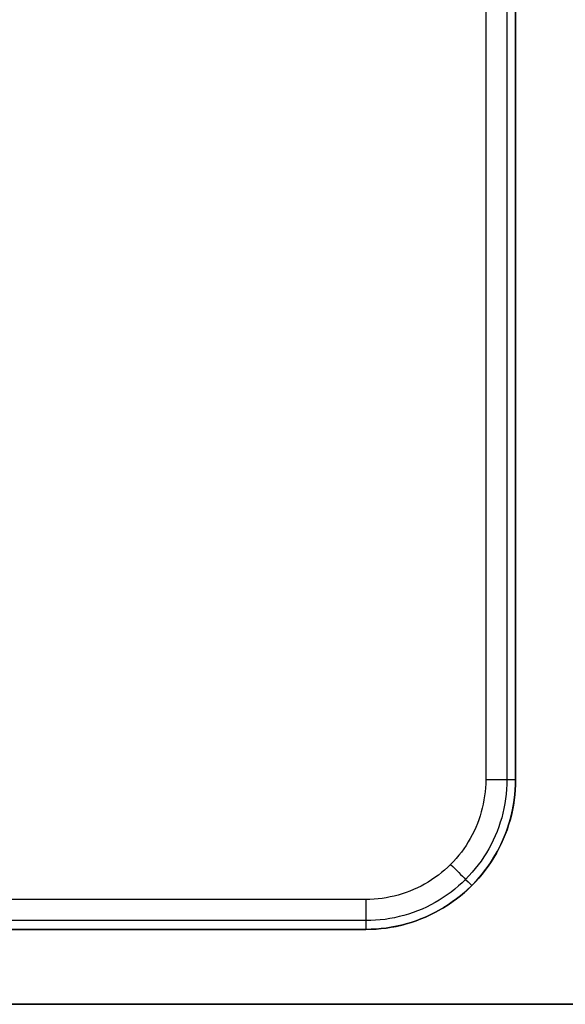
# Model space of a CAD drawing. Extents: x 852 to 2339, y -263 to 263.
# Tile 15 of 37: x 1289 to 1362, y -263 to -131. Entities that reach past the tile are written whole.
import ezdxf

# ---------------------------------------------------------------- set-up
doc = ezdxf.new("R2010")
doc.units = 0
doc.layers.add('PREDEFINITO', color=7, linetype='CONTINUOUS')

msp = doc.modelspace()

# ---------------------------------------------------------------- linework, layer by layer
at = {"layer": 'PREDEFINITO'}
for p, q in [((1350.97, 142.59, 440), (1350.97, -232.79, 440)), ((1353.8, 142.59, 438.83), (1353.8, -232.79, 438.83)), ((1354.97, -192.79, 380), (1354.97, 98.57, 380)), ((1354.97, 98.57, 435), (1354.97, -192.79, 435)), ((1354.97, 98.57, 436), (1354.97, -192.79, 436)), ((1354.97, -192.79, 380), (1354.97, 98.57, 380)), ((1354.97, 98.57, 435), (1354.97, -192.79, 435)), ((1354.97, -192.79, 407.5), (1354.97, 98.57, 407.5)), ((1354.97, -232.79, 380), (1354.97, -192.79, 380)), ((1354.97, -192.79, 435), (1354.97, -232.79, 435)), ((1354.97, -192.79, 436), (1354.97, -232.79, 436)), ((1354.97, -192.79, 435), (1354.97, -192.79, 436)), ((1354.97, -232.79, 380), (1354.97, -192.79, 380)), ((1354.97, -192.79, 435), (1354.97, -232.79, 435)), ((1354.97, -232.79, 407.5), (1354.97, -192.79, 407.5)), ((1354.97, -192.79, 380), (1354.97, -192.79, 435)), ((1350.94, -233.89, 440), (1350.89, -234.43, 440)), ((1350.97, -233.34, 440), (1350.94, -233.89, 440)), ((1350.97, -232.79, 440), (1350.97, -233.34, 440)), ((1353.79, -233.44, 438.83), (1353.76, -234.08, 438.83)), ((1353.8, -232.79, 438.83), (1353.79, -233.44, 438.83)), ((1354.96, -233.48, 435), (1354.93, -234.16, 435)), ((1354.96, -233.48, 436), (1354.93, -234.16, 436)), ((1354.93, -234.16, 380), (1354.96, -233.48, 380)), ((1354.96, -233.48, 435), (1354.93, -234.16, 435)), ((1354.93, -234.16, 407.5), (1354.96, -233.48, 407.5)), ((1354.97, -232.79, 435), (1354.96, -233.48, 435)), ((1354.97, -232.79, 436), (1354.96, -233.48, 436)), ((1354.96, -233.48, 380), (1354.97, -232.79, 380)), ((1354.97, -232.79, 435), (1354.96, -233.48, 435)), ((1354.96, -233.48, 407.5), (1354.97, -232.79, 407.5)), ((1354.97, -232.79, 435), (1354.97, -232.79, 436)), ((1354.97, -232.79, 380), (1354.97, -232.79, 435)), ((1350.83, -234.97, 440), (1350.74, -235.51, 440)), ((1350.89, -234.43, 440), (1350.83, -234.97, 440)), ((1353.71, -234.72, 438.83), (1353.63, -235.36, 438.83)), ((1353.76, -234.08, 438.83), (1353.71, -234.72, 438.83)), ((1354.87, -234.84, 435), (1354.79, -235.52, 435)), ((1354.87, -234.84, 436), (1354.79, -235.52, 436)), ((1354.79, -235.52, 380), (1354.87, -234.84, 380)), ((1354.87, -234.84, 435), (1354.79, -235.52, 435)), ((1354.79, -235.52, 407.5), (1354.87, -234.84, 407.5)), ((1354.93, -234.16, 435), (1354.87, -234.84, 435)), ((1354.93, -234.16, 436), (1354.87, -234.84, 436)), ((1354.87, -234.84, 380), (1354.93, -234.16, 380)), ((1354.93, -234.16, 435), (1354.87, -234.84, 435)), ((1354.87, -234.84, 407.5), (1354.93, -234.16, 407.5)), ((1350.52, -236.58, 440), (1350.38, -237.11, 440)), ((1350.64, -236.05, 440), (1350.52, -236.58, 440)), ((1350.74, -235.51, 440), (1350.64, -236.05, 440)), ((1353.41, -236.63, 438.83), (1353.27, -237.25, 438.83)), ((1353.53, -235.99, 438.83), (1353.41, -236.63, 438.83)), ((1353.63, -235.36, 438.83), (1353.53, -235.99, 438.83)), ((1354.68, -236.19, 435), (1354.56, -236.86, 435)), ((1354.68, -236.19, 436), (1354.56, -236.86, 436)), ((1354.56, -236.86, 380), (1354.68, -236.19, 380)), ((1354.68, -236.19, 435), (1354.56, -236.86, 435)), ((1354.56, -236.86, 407.5), (1354.68, -236.19, 407.5)), ((1354.79, -235.52, 435), (1354.68, -236.19, 435)), ((1354.79, -235.52, 436), (1354.68, -236.19, 436)), ((1354.68, -236.19, 380), (1354.79, -235.52, 380)), ((1354.79, -235.52, 435), (1354.68, -236.19, 435)), ((1354.68, -236.19, 407.5), (1354.79, -235.52, 407.5)), ((1350.23, -237.64, 440), (1350.05, -238.15, 440)), ((1350.38, -237.11, 440), (1350.23, -237.64, 440)), ((1353.11, -237.88, 438.83), (1352.92, -238.49, 438.83)), ((1353.27, -237.25, 438.83), (1353.11, -237.88, 438.83)), ((1354.41, -237.53, 435), (1354.23, -238.19, 435)), ((1354.41, -237.53, 436), (1354.23, -238.19, 436)), ((1354.23, -238.19, 380), (1354.41, -237.53, 380)), ((1354.41, -237.53, 435), (1354.23, -238.19, 435)), ((1354.23, -238.19, 407.5), (1354.41, -237.53, 407.5)), ((1354.56, -236.86, 435), (1354.41, -237.53, 435)), ((1354.56, -236.86, 436), (1354.41, -237.53, 436)), ((1354.41, -237.53, 380), (1354.56, -236.86, 380)), ((1354.56, -236.86, 435), (1354.41, -237.53, 435)), ((1354.41, -237.53, 407.5), (1354.56, -236.86, 407.5)), ((1349.65, -239.17, 440), (1349.43, -239.67, 440)), ((1349.86, -238.67, 440), (1349.65, -239.17, 440)), ((1350.05, -238.15, 440), (1349.86, -238.67, 440)), ((1352.72, -239.1, 438.83), (1352.49, -239.7, 438.83)), ((1352.92, -238.49, 438.83), (1352.72, -239.1, 438.83)), ((1354.04, -238.84, 435), (1353.82, -239.49, 435)), ((1354.04, -238.84, 436), (1353.82, -239.49, 436)), ((1353.82, -239.49, 380), (1354.04, -238.84, 380)), ((1354.04, -238.84, 435), (1353.82, -239.49, 435)), ((1353.82, -239.49, 407.5), (1354.04, -238.84, 407.5)), ((1354.23, -238.19, 435), (1354.04, -238.84, 435)), ((1354.23, -238.19, 436), (1354.04, -238.84, 436)), ((1354.04, -238.84, 380), (1354.23, -238.19, 380)), ((1354.23, -238.19, 435), (1354.04, -238.84, 435)), ((1354.04, -238.84, 407.5), (1354.23, -238.19, 407.5)), ((1349.18, -240.16, 440), (1348.92, -240.64, 440)), ((1349.43, -239.67, 440), (1349.18, -240.16, 440)), ((1352.25, -240.3, 438.83), (1351.98, -240.88, 438.83)), ((1352.49, -239.7, 438.83), (1352.25, -240.3, 438.83)), ((1353.58, -240.13, 435), (1353.32, -240.76, 435)), ((1353.58, -240.13, 436), (1353.32, -240.76, 436)), ((1353.32, -240.76, 380), (1353.58, -240.13, 380)), ((1353.58, -240.13, 435), (1353.32, -240.76, 435)), ((1353.32, -240.76, 407.5), (1353.58, -240.13, 407.5)), ((1353.82, -239.49, 435), (1353.58, -240.13, 435)), ((1353.82, -239.49, 436), (1353.58, -240.13, 436)), ((1353.58, -240.13, 380), (1353.82, -239.49, 380)), ((1353.82, -239.49, 435), (1353.58, -240.13, 435)), ((1353.58, -240.13, 407.5), (1353.82, -239.49, 407.5)), ((1348.36, -241.57, 440), (1348.05, -242.02, 440)), ((1348.65, -241.11, 440), (1348.36, -241.57, 440)), ((1348.92, -240.64, 440), (1348.65, -241.11, 440)), ((1351.7, -241.46, 438.83), (1351.39, -242.02, 438.83)), ((1351.98, -240.88, 438.83), (1351.7, -241.46, 438.83)), ((1353.04, -241.38, 435), (1352.73, -242, 435)), ((1353.04, -241.38, 436), (1352.73, -242, 436)), ((1352.73, -242, 380), (1353.04, -241.38, 380)), ((1353.04, -241.38, 435), (1352.73, -242, 435)), ((1352.73, -242, 407.5), (1353.04, -241.38, 407.5)), ((1353.32, -240.76, 435), (1353.04, -241.38, 435)), ((1353.32, -240.76, 436), (1353.04, -241.38, 436)), ((1353.04, -241.38, 380), (1353.32, -240.76, 380)), ((1353.32, -240.76, 435), (1353.04, -241.38, 435)), ((1353.04, -241.38, 407.5), (1353.32, -240.76, 407.5)), ((1347.39, -242.89, 440), (1347.04, -243.31, 440)), ((1347.73, -242.46, 440), (1347.39, -242.89, 440)), ((1348.05, -242.02, 440), (1347.73, -242.46, 440)), ((1350.72, -243.12, 438.83), (1350.36, -243.66, 438.83)), ((1351.07, -242.58, 438.83), (1350.72, -243.12, 438.83)), ((1351.39, -242.02, 438.83), (1351.07, -242.58, 438.83)), ((1352.06, -243.19, 435), (1351.7, -243.76, 435)), ((1352.06, -243.19, 436), (1351.7, -243.76, 436)), ((1351.7, -243.76, 380), (1352.06, -243.19, 380)), ((1352.06, -243.19, 435), (1351.7, -243.76, 435)), ((1351.7, -243.76, 407.5), (1352.06, -243.19, 407.5)), ((1352.41, -242.6, 435), (1352.06, -243.19, 435)), ((1352.41, -242.6, 436), (1352.06, -243.19, 436)), ((1352.06, -243.19, 380), (1352.41, -242.6, 380)), ((1352.41, -242.6, 435), (1352.06, -243.19, 435)), ((1352.06, -243.19, 407.5), (1352.41, -242.6, 407.5)), ((1352.73, -242, 435), (1352.41, -242.6, 435)), ((1352.73, -242, 436), (1352.41, -242.6, 436)), ((1352.41, -242.6, 380), (1352.73, -242, 380)), ((1352.73, -242, 435), (1352.41, -242.6, 435)), ((1352.41, -242.6, 407.5), (1352.73, -242, 407.5)), ((1345.9, -244.49, 440), (1345.49, -244.86, 440)), ((1346.29, -244.11, 440), (1345.9, -244.49, 440)), ((1346.67, -243.72, 440), (1346.29, -244.11, 440)), ((1347.04, -243.31, 440), (1346.67, -243.72, 440)), ((1349.98, -244.17, 438.83), (1349.58, -244.68, 438.83)), ((1350.36, -243.66, 438.83), (1349.98, -244.17, 438.83)), ((1351.31, -244.33, 435), (1350.91, -244.88, 435)), ((1351.31, -244.33, 436), (1350.91, -244.88, 436)), ((1350.91, -244.88, 380), (1351.31, -244.33, 380)), ((1351.31, -244.33, 435), (1350.91, -244.88, 435)), ((1350.91, -244.88, 407.5), (1351.31, -244.33, 407.5)), ((1351.7, -243.76, 435), (1351.31, -244.33, 435)), ((1351.7, -243.76, 436), (1351.31, -244.33, 436)), ((1351.31, -244.33, 380), (1351.7, -243.76, 380)), ((1351.7, -243.76, 435), (1351.31, -244.33, 435)), ((1351.31, -244.33, 407.5), (1351.7, -243.76, 407.5)), ((1344.2, -245.87, 440), (1343.75, -246.18, 440)), ((1344.65, -245.55, 440), (1344.2, -245.87, 440)), ((1345.07, -245.21, 440), (1344.65, -245.55, 440)), ((1345.49, -244.86, 440), (1345.07, -245.21, 440)), ((1348.74, -245.65, 438.83), (1348.29, -246.11, 438.83)), ((1349.17, -245.17, 438.83), (1348.74, -245.65, 438.83)), ((1349.58, -244.68, 438.83), (1349.17, -245.17, 438.83)), ((1350.49, -245.42, 435), (1350.05, -245.94, 435)), ((1350.49, -245.42, 436), (1350.05, -245.94, 436)), ((1350.05, -245.94, 380), (1350.49, -245.42, 380)), ((1350.49, -245.42, 435), (1350.05, -245.94, 435)), ((1350.05, -245.94, 407.5), (1350.49, -245.42, 407.5)), ((1350.91, -244.88, 435), (1350.49, -245.42, 435)), ((1350.91, -244.88, 436), (1350.49, -245.42, 436)), ((1350.49, -245.42, 380), (1350.91, -244.88, 380)), ((1350.91, -244.88, 435), (1350.49, -245.42, 435)), ((1350.49, -245.42, 407.5), (1350.91, -244.88, 407.5)), ((1342.34, -247, 440), (1341.85, -247.25, 440)), ((1342.82, -246.74, 440), (1342.34, -247, 440)), ((1343.29, -246.47, 440), (1342.82, -246.74, 440)), ((1343.75, -246.18, 440), (1343.29, -246.47, 440)), ((1347.35, -246.99, 438.83), (1346.86, -247.4, 438.83)), ((1347.83, -246.56, 438.83), (1347.35, -246.99, 438.83)), ((1348.29, -246.11, 438.83), (1347.83, -246.56, 438.83)), ((1349.12, -246.94, 435), (1348.63, -247.41, 435)), ((1349.12, -246.94, 436), (1348.63, -247.41, 436)), ((1348.63, -247.41, 380), (1349.12, -246.94, 380)), ((1349.12, -246.94, 435), (1348.63, -247.41, 435)), ((1348.63, -247.41, 407.5), (1349.12, -246.94, 407.5)), ((1349.59, -246.45, 435), (1349.12, -246.94, 435)), ((1349.59, -246.45, 436), (1349.12, -246.94, 436)), ((1349.12, -246.94, 380), (1349.59, -246.45, 380)), ((1349.59, -246.45, 435), (1349.12, -246.94, 435)), ((1349.12, -246.94, 407.5), (1349.59, -246.45, 407.5)), ((1350.05, -245.94, 435), (1349.59, -246.45, 435)), ((1350.05, -245.94, 436), (1349.59, -246.45, 436)), ((1349.59, -246.45, 380), (1350.05, -245.94, 380)), ((1350.05, -245.94, 435), (1349.59, -246.45, 435)), ((1349.59, -246.45, 407.5), (1350.05, -245.94, 407.5)), ((1338.23, -248.46, 440), (1337.69, -248.56, 440)), ((1338.76, -248.34, 440), (1338.23, -248.46, 440)), ((1339.29, -248.2, 440), (1338.76, -248.34, 440)), ((1339.82, -248.05, 440), (1339.29, -248.2, 440)), ((1340.33, -247.87, 440), (1339.82, -248.05, 440)), ((1340.85, -247.68, 440), (1340.33, -247.87, 440)), ((1341.35, -247.47, 440), (1340.85, -247.68, 440)), ((1341.85, -247.25, 440), (1341.35, -247.47, 440)), ((1345.84, -248.18, 438.83), (1345.3, -248.54, 438.83)), ((1346.35, -247.8, 438.83), (1345.84, -248.18, 438.83)), ((1346.86, -247.4, 438.83), (1346.35, -247.8, 438.83)), ((1347.6, -248.31, 435), (1347.06, -248.73, 435)), ((1347.6, -248.31, 436), (1347.06, -248.73, 436)), ((1347.06, -248.73, 380), (1347.6, -248.31, 380)), ((1347.6, -248.31, 435), (1347.06, -248.73, 435)), ((1347.06, -248.73, 407.5), (1347.6, -248.31, 407.5)), ((1348.12, -247.87, 435), (1347.6, -248.31, 435)), ((1348.12, -247.87, 436), (1347.6, -248.31, 436)), ((1347.6, -248.31, 380), (1348.12, -247.87, 380)), ((1348.12, -247.87, 435), (1347.6, -248.31, 435)), ((1347.6, -248.31, 407.5), (1348.12, -247.87, 407.5)), ((1348.63, -247.41, 435), (1348.12, -247.87, 435)), ((1348.63, -247.41, 436), (1348.12, -247.87, 436)), ((1348.12, -247.87, 380), (1348.63, -247.41, 380)), ((1348.63, -247.41, 435), (1348.12, -247.87, 435)), ((1348.12, -247.87, 407.5), (1348.63, -247.41, 407.5)), ((1334.97, -248.79, 440), (951.03, -248.79, 440)), ((1335.52, -248.79, 440), (1334.97, -248.79, 440)), ((1336.07, -248.76, 440), (1335.52, -248.79, 440)), ((1336.61, -248.71, 440), (1336.07, -248.76, 440)), ((1337.15, -248.65, 440), (1336.61, -248.71, 440)), ((1337.69, -248.56, 440), (1337.15, -248.65, 440)), ((1343.06, -249.8, 438.83), (1342.48, -250.07, 438.83)), ((1343.64, -249.52, 438.83), (1343.06, -249.8, 438.83)), ((1344.21, -249.21, 438.83), (1343.64, -249.52, 438.83)), ((1344.76, -248.89, 438.83), (1344.21, -249.21, 438.83)), ((1345.3, -248.54, 438.83), (1344.76, -248.89, 438.83)), ((1345.94, -249.52, 435), (1345.37, -249.88, 435)), ((1345.94, -249.52, 436), (1345.37, -249.88, 436)), ((1345.37, -249.88, 380), (1345.94, -249.52, 380)), ((1345.94, -249.52, 435), (1345.37, -249.88, 435)), ((1345.37, -249.88, 407.5), (1345.94, -249.52, 407.5)), ((1346.51, -249.13, 435), (1345.94, -249.52, 435)), ((1346.51, -249.13, 436), (1345.94, -249.52, 436)), ((1345.94, -249.52, 380), (1346.51, -249.13, 380)), ((1346.51, -249.13, 435), (1345.94, -249.52, 435)), ((1345.94, -249.52, 407.5), (1346.51, -249.13, 407.5)), ((1347.06, -248.73, 435), (1346.51, -249.13, 435)), ((1347.06, -248.73, 436), (1346.51, -249.13, 436)), ((1346.51, -249.13, 380), (1347.06, -248.73, 380)), ((1347.06, -248.73, 435), (1346.51, -249.13, 435)), ((1346.51, -249.13, 407.5), (1347.06, -248.73, 407.5)), ((1339.43, -251.09, 438.83), (1338.81, -251.23, 438.83)), ((1340.06, -250.93, 438.83), (1339.43, -251.09, 438.83)), ((1340.67, -250.74, 438.83), (1340.06, -250.93, 438.83)), ((1341.28, -250.54, 438.83), (1340.67, -250.74, 438.83)), ((1341.88, -250.31, 438.83), (1341.28, -250.54, 438.83)), ((1342.48, -250.07, 438.83), (1341.88, -250.31, 438.83)), ((1343.56, -250.86, 435), (1342.94, -251.14, 435)), ((1343.56, -250.86, 436), (1342.94, -251.14, 436)), ((1342.94, -251.14, 380), (1343.56, -250.86, 380)), ((1343.56, -250.86, 435), (1342.94, -251.14, 435)), ((1342.94, -251.14, 407.5), (1343.56, -250.86, 407.5)), ((1344.18, -250.55, 435), (1343.56, -250.86, 435)), ((1344.18, -250.55, 436), (1343.56, -250.86, 436)), ((1343.56, -250.86, 380), (1344.18, -250.55, 380)), ((1344.18, -250.55, 435), (1343.56, -250.86, 435)), ((1343.56, -250.86, 407.5), (1344.18, -250.55, 407.5)), ((1344.78, -250.23, 435), (1344.18, -250.55, 435)), ((1344.78, -250.23, 436), (1344.18, -250.55, 436)), ((1344.18, -250.55, 380), (1344.78, -250.23, 380)), ((1344.78, -250.23, 435), (1344.18, -250.55, 435)), ((1344.18, -250.55, 407.5), (1344.78, -250.23, 407.5)), ((1345.37, -249.88, 435), (1344.78, -250.23, 435)), ((1345.37, -249.88, 436), (1344.78, -250.23, 436)), ((1344.78, -250.23, 380), (1345.37, -249.88, 380)), ((1345.37, -249.88, 435), (1344.78, -250.23, 435)), ((1344.78, -250.23, 407.5), (1345.37, -249.88, 407.5)), ((1334.97, -251.62, 438.83), (951.03, -251.62, 438.83)), ((1335.62, -251.61, 438.83), (1334.97, -251.62, 438.83)), ((1336.26, -251.58, 438.83), (1335.62, -251.61, 438.83)), ((1336.9, -251.53, 438.83), (1336.26, -251.58, 438.83)), ((1337.54, -251.45, 438.83), (1336.9, -251.53, 438.83)), ((1338.17, -251.35, 438.83), (1337.54, -251.45, 438.83)), ((1338.81, -251.23, 438.83), (1338.17, -251.35, 438.83)), ((1339.04, -252.38, 435), (1338.37, -252.5, 435)), ((1339.04, -252.38, 436), (1338.37, -252.5, 436)), ((1338.37, -252.5, 380), (1339.04, -252.38, 380)), ((1339.04, -252.38, 435), (1338.37, -252.5, 435)), ((1338.37, -252.5, 407.5), (1339.04, -252.38, 407.5)), ((1339.71, -252.23, 435), (1339.04, -252.38, 435)), ((1339.71, -252.23, 436), (1339.04, -252.38, 436)), ((1339.04, -252.38, 380), (1339.71, -252.23, 380)), ((1339.71, -252.23, 435), (1339.04, -252.38, 435)), ((1339.04, -252.38, 407.5), (1339.71, -252.23, 407.5)), ((1340.37, -252.05, 435), (1339.71, -252.23, 435)), ((1340.37, -252.05, 436), (1339.71, -252.23, 436)), ((1339.71, -252.23, 380), (1340.37, -252.05, 380)), ((1340.37, -252.05, 435), (1339.71, -252.23, 435)), ((1339.71, -252.23, 407.5), (1340.37, -252.05, 407.5)), ((1341.02, -251.86, 435), (1340.37, -252.05, 435)), ((1341.02, -251.86, 436), (1340.37, -252.05, 436)), ((1340.37, -252.05, 380), (1341.02, -251.86, 380)), ((1341.02, -251.86, 435), (1340.37, -252.05, 435)), ((1340.37, -252.05, 407.5), (1341.02, -251.86, 407.5)), ((1341.67, -251.64, 435), (1341.02, -251.86, 435)), ((1341.67, -251.64, 436), (1341.02, -251.86, 436)), ((1341.02, -251.86, 380), (1341.67, -251.64, 380)), ((1341.67, -251.64, 435), (1341.02, -251.86, 435)), ((1341.02, -251.86, 407.5), (1341.67, -251.64, 407.5)), ((1342.31, -251.4, 435), (1341.67, -251.64, 435)), ((1342.31, -251.4, 436), (1341.67, -251.64, 436)), ((1341.67, -251.64, 380), (1342.31, -251.4, 380)), ((1342.31, -251.4, 435), (1341.67, -251.64, 435)), ((1341.67, -251.64, 407.5), (1342.31, -251.4, 407.5)), ((1342.94, -251.14, 435), (1342.31, -251.4, 435)), ((1342.94, -251.14, 436), (1342.31, -251.4, 436)), ((1342.31, -251.4, 380), (1342.94, -251.14, 380)), ((1342.94, -251.14, 435), (1342.31, -251.4, 435)), ((1342.31, -251.4, 407.5), (1342.94, -251.14, 407.5)), ((951.03, -252.79, 380), (1334.97, -252.79, 380)), ((1334.97, -252.79, 435), (951.03, -252.79, 435)), ((1334.97, -252.79, 436), (951.03, -252.79, 436)), ((951.03, -252.79, 380), (1334.97, -252.79, 380)), ((1334.97, -252.79, 435), (951.03, -252.79, 435)), ((951.03, -252.79, 407.5), (1334.97, -252.79, 407.5)), ((1335.66, -252.78, 435), (1334.97, -252.79, 435)), ((1335.66, -252.78, 436), (1334.97, -252.79, 436)), ((1334.97, -252.79, 380), (1335.66, -252.78, 380)), ((1335.66, -252.78, 435), (1334.97, -252.79, 435)), ((1334.97, -252.79, 407.5), (1335.66, -252.78, 407.5)), ((1334.97, -252.79, 435), (1334.97, -252.79, 436)), ((1334.97, -252.79, 380), (1334.97, -252.79, 435)), ((1336.34, -252.75, 435), (1335.66, -252.78, 435)), ((1336.34, -252.75, 436), (1335.66, -252.78, 436)), ((1335.66, -252.78, 380), (1336.34, -252.75, 380)), ((1336.34, -252.75, 435), (1335.66, -252.78, 435)), ((1335.66, -252.78, 407.5), (1336.34, -252.75, 407.5)), ((1337.02, -252.69, 435), (1336.34, -252.75, 435)), ((1337.02, -252.69, 436), (1336.34, -252.75, 436)), ((1336.34, -252.75, 380), (1337.02, -252.69, 380)), ((1337.02, -252.69, 435), (1336.34, -252.75, 435)), ((1336.34, -252.75, 407.5), (1337.02, -252.69, 407.5)), ((1337.7, -252.61, 435), (1337.02, -252.69, 435)), ((1337.7, -252.61, 436), (1337.02, -252.69, 436)), ((1337.02, -252.69, 380), (1337.7, -252.61, 380)), ((1337.7, -252.61, 435), (1337.02, -252.69, 435)), ((1337.02, -252.69, 407.5), (1337.7, -252.61, 407.5)), ((1338.37, -252.5, 435), (1337.7, -252.61, 435)), ((1338.37, -252.5, 436), (1337.7, -252.61, 436)), ((1337.7, -252.61, 380), (1338.37, -252.5, 380)), ((1338.37, -252.5, 435), (1337.7, -252.61, 435)), ((1337.7, -252.61, 407.5), (1338.37, -252.5, 407.5)), ((872.97, -262.79, 380), (1413.03, -262.79, 380)), ((872.97, -262.79, 435), (1413.03, -262.79, 435)), ((1413.03, -262.79, 407.5), (872.97, -262.79, 407.5))]:
    msp.add_line(p, q, dxfattribs=at)
msp.add_arc((1334.97, -232.79, 380), 20, 270, 360, dxfattribs=at)
at = {"layer": 'PREDEFINITO', "extrusion": (1.00486e-14, 1, 2.42594e-14)}
msp.add_arc((-1350.97, 436, -232.79), 4, 90, 180, dxfattribs=at)
at = {"layer": 'PREDEFINITO', "extrusion": (0.707107, 0.707107, 3.14483e-11)}
msp.add_arc((-1124.58, 436, 779.36), 4, 89.9918, 179.9918, dxfattribs=at)
at = {"layer": 'PREDEFINITO', "extrusion": (1, 0, 0)}
msp.add_arc((-248.79, 436, 1334.97), 4, 90, 180, dxfattribs=at)

doc.saveas('drawing.dxf')
